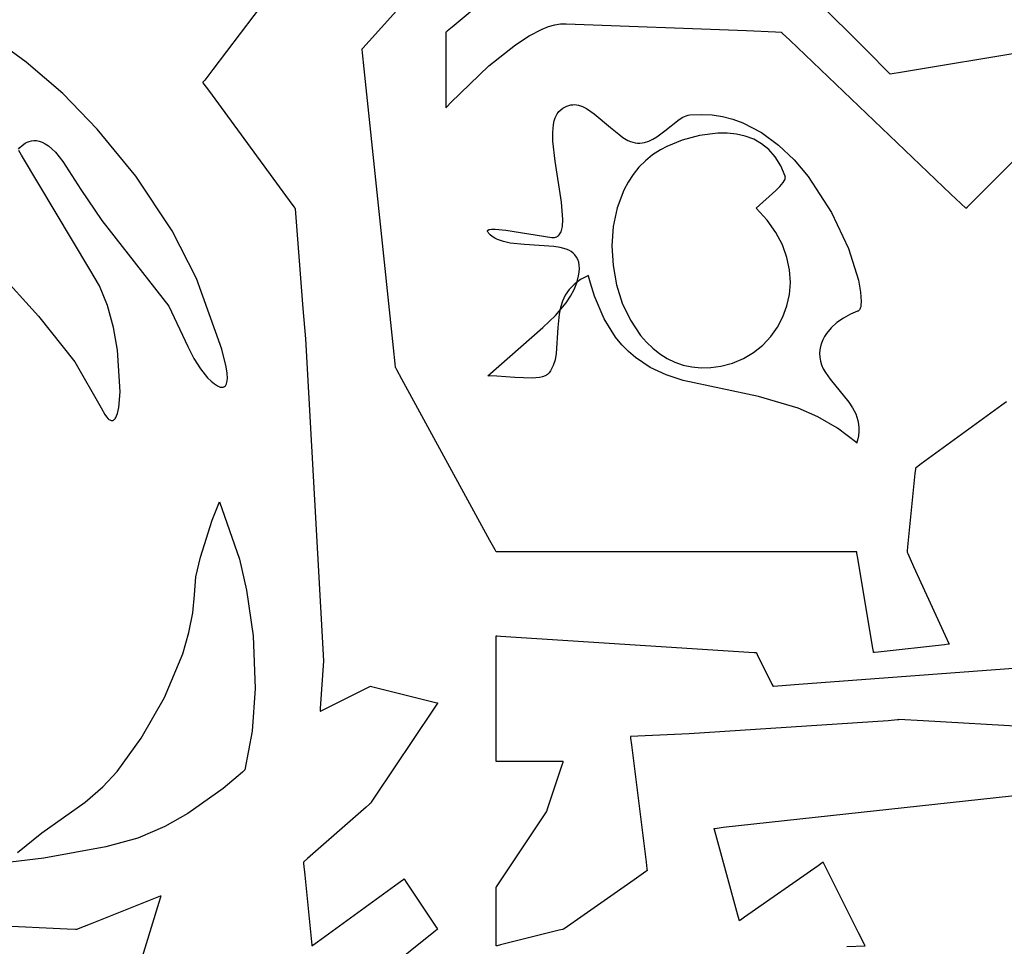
# Model space of a CAD drawing. Extents: x -3.81 to 3.8, y -2.54 to 5.19.
# Tile 15 of 93: x -2.2 to -1.85, y -2.25 to -1.92. Entities that reach past the tile are written whole.
import ezdxf

# ---------------------------------------------------------------- set-up
doc = ezdxf.new("R2010")
doc.units = 0

msp = doc.modelspace()

# ---------------------------------------------------------------- linework, layer by layer
at = {"layer": 'Layer 1', "color": 7, "linetype": 'CONTINUOUS'}
for p, q in [((-2.080024, -1.873679), (-2.129316, -1.938541)), ((-2.074078, -1.928573), (-2.02749, -1.876809)), ((-1.89774, -1.932315), (-1.939817, -1.890239)), ((-2.013538, -1.897573), (-2.044672, -1.923516)), ((-2.044672, -1.923516), (-2.046462, -1.925007)), ((-2.01285, -1.924251), (-2.010599, -1.923377)), ((-2.010599, -1.923377), (-2.008436, -1.922766)), ((-2.008436, -1.922766), (-2.006378, -1.922449)), ((-2.006378, -1.922449), (-2.00436, -1.922414)), ((-2.00436, -1.922414), (-1.940726, -1.924799)), ((-2.195158, -1.935927), (-2.207229, -1.927157)), ((-2.046848, -1.925328), (-2.046898, -1.92537)), ((-2.046898, -1.92537), (-2.046898, -1.92537)), ((-2.046898, -1.92537), (-2.046898, -1.925371)), ((-2.046898, -1.925371), (-2.046898, -1.925372)), ((-2.046898, -1.925372), (-2.046898, -1.925379)), ((-2.046898, -1.925379), (-2.046898, -1.925453)), ((-2.046898, -1.925453), (-2.046898, -1.92581)), ((-2.046898, -1.92581), (-2.046898, -1.929542)), ((-2.046462, -1.925007), (-2.046848, -1.925328)), ((-2.022345, -1.929799), (-2.017537, -1.926673)), ((-2.017537, -1.926673), (-2.01285, -1.924251)), ((-1.940726, -1.924799), (-1.930401, -1.925275)), ((-1.930401, -1.925275), (-1.928462, -1.925366)), ((-1.928462, -1.925366), (-1.928402, -1.925369)), ((-1.928402, -1.925369), (-1.928389, -1.92537)), ((-1.928389, -1.92537), (-1.928386, -1.92537)), ((-1.928386, -1.92537), (-1.928386, -1.92537)), ((-1.928386, -1.92537), (-1.928385, -1.92537)), ((-1.928385, -1.92537), (-1.928382, -1.925373)), ((-1.928382, -1.925373), (-1.928368, -1.925387)), ((-1.928368, -1.925387), (-1.928305, -1.925447)), ((-1.928305, -1.925447), (-1.928047, -1.925694)), ((-1.928047, -1.925694), (-1.925399, -1.928221)), ((-2.076248, -1.930985), (-2.074078, -1.928573)), ((-2.046898, -1.929542), (-2.046898, -1.951815)), ((-2.031713, -1.937222), (-2.022345, -1.929799)), ((-1.925399, -1.928221), (-1.86846, -1.982574)), ((-2.076528, -1.931296), (-2.076528, -1.931295)), ((-2.076528, -1.931295), (-2.076527, -1.931295)), ((-2.076527, -1.931297), (-2.076528, -1.931296)), ((-2.076527, -1.931295), (-2.076525, -1.931292)), ((-2.076527, -1.931304), (-2.076527, -1.931297)), ((-2.076524, -1.931333), (-2.076527, -1.931304)), ((-2.076525, -1.931292), (-2.076512, -1.931278)), ((-2.076511, -1.931449), (-2.076524, -1.931333)), ((-2.076512, -1.931278), (-2.07646, -1.931221)), ((-2.076384, -1.932662), (-2.076511, -1.931449)), ((-2.07646, -1.931221), (-2.076248, -1.930985)), ((-2.075789, -1.938314), (-2.076384, -1.932662)), ((-1.890697, -1.939358), (-1.89774, -1.932315)), ((-1.838986, -1.931703), (-1.885574, -1.939469)), ((-2.182246, -1.94705), (-2.195158, -1.935927)), ((-2.045188, -1.950194), (-2.031713, -1.937222)), ((-2.129316, -1.938541), (-2.132139, -1.942255)), ((-2.065408, -2.036903), (-2.075789, -1.938314)), ((-1.890025, -1.94003), (-1.890697, -1.939358)), ((-1.889887, -1.940168), (-1.890025, -1.94003)), ((-1.889874, -1.940181), (-1.889887, -1.940168)), ((-1.889871, -1.940184), (-1.889874, -1.940181)), ((-1.88987, -1.940185), (-1.889871, -1.940184)), ((-1.885574, -1.939469), (-1.88987, -1.940185)), ((-1.88987, -1.940185), (-1.88987, -1.940185)), ((-2.132818, -1.943148), (-2.132819, -1.943149)), ((-2.132819, -1.943149), (-2.132819, -1.94315)), ((-2.132819, -1.94315), (-2.132819, -1.94315)), ((-2.132819, -1.94315), (-2.132817, -1.943152)), ((-2.132815, -1.943144), (-2.132818, -1.943148)), ((-2.132817, -1.943152), (-2.132809, -1.943163)), ((-2.132801, -1.943125), (-2.132815, -1.943144)), ((-2.132809, -1.943163), (-2.132777, -1.943207)), ((-2.132743, -1.94305), (-2.132801, -1.943125)), ((-2.132777, -1.943207), (-2.132432, -1.943678)), ((-2.132139, -1.942255), (-2.132743, -1.94305)), ((-2.132432, -1.943678), (-2.130805, -1.945896)), ((-2.170177, -1.959606), (-2.182246, -1.94705)), ((-2.130805, -1.945896), (-2.102266, -1.984812)), ((-2.046862, -1.951996), (-2.046572, -1.951678)), ((-2.046572, -1.951678), (-2.045188, -1.950194)), ((-2.004871, -1.951811), (-2.004182, -1.95147)), ((-2.004182, -1.95147), (-2.003493, -1.951219)), ((-2.003493, -1.951219), (-2.002804, -1.951054)), ((-2.002804, -1.951054), (-2.002114, -1.950969)), ((-2.002114, -1.950969), (-2.001425, -1.950961)), ((-2.001425, -1.950961), (-2.000736, -1.951026)), ((-2.000736, -1.951026), (-2.000046, -1.951158)), ((-2.000046, -1.951158), (-1.998663, -1.95161)), ((-1.998663, -1.95161), (-1.997276, -1.952282)), ((-2.046898, -1.951815), (-2.046898, -1.952028)), ((-2.046898, -1.952028), (-2.046898, -1.952034)), ((-2.046898, -1.952034), (-2.046898, -1.952035)), ((-2.046898, -1.952035), (-2.046898, -1.952035)), ((-2.046898, -1.952035), (-2.046898, -1.952035)), ((-2.046898, -1.952035), (-2.046897, -1.952035)), ((-2.046897, -1.952035), (-2.046896, -1.952033)), ((-2.046896, -1.952033), (-2.046889, -1.952026)), ((-2.046889, -1.952026), (-2.046862, -1.951996)), ((-2.008314, -1.9556), (-2.007854, -1.954617)), ((-2.007854, -1.954617), (-2.007581, -1.954178)), ((-2.007581, -1.954178), (-2.007278, -1.953776)), ((-2.007278, -1.953776), (-2.006945, -1.953413)), ((-2.006945, -1.953413), (-2.005562, -1.952245)), ((-2.005562, -1.952245), (-2.004871, -1.951811)), ((-1.997276, -1.952282), (-1.994482, -1.95415)), ((-1.994482, -1.95415), (-1.988774, -1.959008)), ((-1.963192, -1.955423), (-1.961968, -1.95489)), ((-1.961968, -1.95489), (-1.961359, -1.954717)), ((-1.961359, -1.954717), (-1.960752, -1.954614)), ((-1.960752, -1.954614), (-1.960701, -1.954609)), ((-1.960701, -1.954609), (-1.956719, -1.954408)), ((-1.956719, -1.954408), (-1.95286, -1.954612)), ((-1.95286, -1.954612), (-1.949124, -1.955195)), ((-1.949124, -1.955195), (-1.945514, -1.956131)), ((-1.86099, -1.985376), (-1.829855, -1.954241)), ((-2.009156, -1.96075), (-2.008918, -1.957954)), ((-2.008918, -1.957954), (-2.008665, -1.956716)), ((-2.008665, -1.956716), (-2.008314, -1.9556)), ((-1.969578, -1.960265), (-1.964428, -1.956165)), ((-1.964428, -1.956165), (-1.963192, -1.955423)), ((-1.945514, -1.956131), (-1.94203, -1.957396)), ((-1.94203, -1.957396), (-1.935449, -1.96081)), ((-2.156503, -1.976228), (-2.170177, -1.959606)), ((-2.009093, -1.963903), (-2.009156, -1.96075)), ((-1.988774, -1.959008), (-1.985835, -1.961446)), ((-1.985835, -1.961446), (-1.984339, -1.962547)), ((-1.972335, -1.962327), (-1.969578, -1.960265)), ((-1.957278, -1.961849), (-1.963418, -1.963514)), ((-1.950764, -1.961034), (-1.957278, -1.961849)), ((-1.947486, -1.961043), (-1.950764, -1.961034)), ((-1.944256, -1.961382), (-1.947486, -1.961043)), ((-1.941124, -1.96209), (-1.944256, -1.961382)), ((-1.938136, -1.963206), (-1.941124, -1.96209)), ((-1.935449, -1.96081), (-1.929391, -1.965237)), ((-2.197398, -1.966112), (-2.196608, -1.965356)), ((-2.196608, -1.965356), (-2.195514, -1.964577)), ((-2.195514, -1.964577), (-2.194859, -1.964233)), ((-2.194859, -1.964233), (-2.194134, -1.963951)), ((-2.194134, -1.963951), (-2.193343, -1.963751)), ((-2.193343, -1.963751), (-2.192486, -1.963655)), ((-2.192486, -1.963655), (-2.191567, -1.963687)), ((-2.191567, -1.963687), (-2.190588, -1.963867)), ((-2.190588, -1.963867), (-2.18955, -1.964219)), ((-2.18955, -1.964219), (-2.188456, -1.964764)), ((-2.188456, -1.964764), (-2.187309, -1.965524)), ((-2.187309, -1.965524), (-2.18611, -1.966522)), ((-2.008324, -1.970929), (-2.009093, -1.963903)), ((-1.984339, -1.962547), (-1.982612, -1.963592)), ((-1.982612, -1.963592), (-1.981733, -1.963981)), ((-1.981733, -1.963981), (-1.980871, -1.964267)), ((-1.980871, -1.964267), (-1.980025, -1.964456)), ((-1.980025, -1.964456), (-1.979194, -1.964554)), ((-1.979194, -1.964554), (-1.978379, -1.964567)), ((-1.978379, -1.964567), (-1.977578, -1.964501)), ((-1.977578, -1.964501), (-1.976791, -1.964362)), ((-1.976791, -1.964362), (-1.975257, -1.963888)), ((-1.975257, -1.963888), (-1.973773, -1.963194)), ((-1.973773, -1.963194), (-1.972335, -1.962327)), ((-1.963418, -1.963514), (-1.968801, -1.965716)), ((-1.93534, -1.964769), (-1.938136, -1.963206)), ((-1.932784, -1.966818), (-1.93534, -1.964769)), ((-1.929391, -1.965237), (-1.923869, -1.970474)), ((-2.197867, -1.966668), (-2.197398, -1.966112)), ((-2.196882, -1.968847), (-2.197821, -1.967171)), ((-2.172669, -2.009271), (-2.196882, -1.968847)), ((-2.18611, -1.966522), (-2.184861, -1.967779)), ((-2.184861, -1.967779), (-2.18228, -1.971036)), ((-1.973883, -1.968732), (-1.976414, -1.970803)), ((-1.971091, -1.966921), (-1.973883, -1.968732)), ((-1.968801, -1.965716), (-1.971091, -1.966921)), ((-1.930516, -1.969392), (-1.932784, -1.966818)), ((-2.18228, -1.971036), (-2.175878, -1.98099)), ((-2.006034, -1.985435), (-2.008324, -1.970929)), ((-1.976414, -1.970803), (-1.97869, -1.973111)), ((-1.928582, -1.97253), (-1.930516, -1.969392)), ((-1.927031, -1.976272), (-1.928582, -1.97253)), ((-1.923869, -1.970474), (-1.918894, -1.976322)), ((-1.980713, -1.975635), (-1.982486, -1.978352)), ((-1.97869, -1.973111), (-1.980713, -1.975635)), ((-2.143576, -1.995531), (-2.156503, -1.976228)), ((-1.982486, -1.978352), (-1.984015, -1.98124)), ((-1.928867, -1.979864), (-1.927732, -1.9785)), ((-1.927732, -1.9785), (-1.927337, -1.977873)), ((-1.927337, -1.977873), (-1.927189, -1.977576)), ((-1.927189, -1.977576), (-1.927077, -1.977289)), ((-1.927077, -1.977289), (-1.927004, -1.977015)), ((-1.927, -1.976387), (-1.927031, -1.976272)), ((-1.927004, -1.977015), (-1.92697, -1.976754)), ((-1.926979, -1.976506), (-1.927, -1.976387)), ((-1.926969, -1.976628), (-1.926979, -1.976506)), ((-1.92697, -1.976754), (-1.926969, -1.976628)), ((-1.918894, -1.976322), (-1.91063, -1.98904)), ((-2.175878, -1.98099), (-2.168484, -1.991934)), ((-1.984015, -1.98124), (-1.986351, -1.98744)), ((-1.937276, -1.987591), (-1.930355, -1.981342)), ((-1.930355, -1.981342), (-1.928867, -1.979864)), ((-1.86846, -1.982574), (-1.863205, -1.987591)), ((-2.102266, -1.984812), (-2.100627, -1.987047)), ((-2.005553, -1.991527), (-2.006034, -1.985435)), ((-1.862774, -1.98716), (-1.86099, -1.985376)), ((-2.100627, -1.987047), (-2.100274, -1.987528)), ((-2.100274, -1.987528), (-2.10024, -1.987575)), ((-2.10024, -1.987575), (-2.100231, -1.987587)), ((-2.100231, -1.987587), (-2.100229, -1.98759)), ((-2.100229, -1.98759), (-2.100229, -1.98759)), ((-2.100229, -1.98759), (-2.100228, -1.987591)), ((-2.100228, -1.987591), (-2.100228, -1.987591)), ((-2.100228, -1.987591), (-2.100228, -1.987592)), ((-2.100228, -1.987592), (-2.100228, -1.987601)), ((-2.100228, -1.987601), (-2.100225, -1.987638)), ((-2.100225, -1.987638), (-2.100213, -1.98779)), ((-2.100213, -1.98779), (-2.100093, -1.989353)), ((-2.100093, -1.989353), (-2.097507, -2.022998)), ((-1.986351, -1.98744), (-1.98775, -1.994057)), ((-1.933405, -1.99179), (-1.937276, -1.987591)), ((-1.91063, -1.98904), (-1.90469, -2.001781)), ((-1.863205, -1.987591), (-1.863205, -1.98759)), ((-1.863205, -1.98759), (-1.863204, -1.98759)), ((-1.863204, -1.98759), (-1.863202, -1.987588)), ((-1.863202, -1.987588), (-1.863193, -1.987579)), ((-1.863193, -1.987579), (-1.863156, -1.987542)), ((-1.863156, -1.987542), (-1.862774, -1.98716)), ((-2.168484, -1.991934), (-2.144803, -2.022156)), ((-2.005706, -1.993978), (-2.005553, -1.991527)), ((-1.930323, -1.996119), (-1.933405, -1.99179)), ((-2.135033, -2.012372), (-2.143576, -1.995531)), ((-2.032177, -1.995637), (-2.032169, -1.99557)), ((-2.032176, -1.995708), (-2.032177, -1.995637)), ((-2.032165, -1.995782), (-2.032176, -1.995708)), ((-2.032169, -1.99557), (-2.032151, -1.995506)), ((-2.032144, -1.995861), (-2.032165, -1.995782)), ((-2.032151, -1.995506), (-2.032124, -1.995447)), ((-2.032113, -1.995943), (-2.032144, -1.995861)), ((-2.032124, -1.995447), (-2.032087, -1.99539)), ((-2.032021, -1.99612), (-2.032113, -1.995943)), ((-2.032087, -1.99539), (-2.032042, -1.995338)), ((-2.032042, -1.995338), (-2.031987, -1.995288)), ((-2.031885, -1.996313), (-2.032021, -1.99612)), ((-2.031987, -1.995288), (-2.031924, -1.995243)), ((-2.031924, -1.995243), (-2.031773, -1.995161)), ((-2.031706, -1.996523), (-2.031885, -1.996313)), ((-2.031773, -1.995161), (-2.031589, -1.995092)), ((-2.031213, -1.996994), (-2.031706, -1.996523)), ((-2.031589, -1.995092), (-2.031373, -1.995035)), ((-2.031373, -1.995035), (-2.030852, -1.994957)), ((-2.030852, -1.994957), (-2.029489, -1.994931)), ((-2.029489, -1.994931), (-2.025758, -1.995291)), ((-2.025758, -1.995291), (-2.009426, -1.997937)), ((-2.007125, -1.997257), (-2.006854, -1.996983)), ((-2.006854, -1.996983), (-2.006611, -1.996668)), ((-2.006611, -1.996668), (-2.006396, -1.996312)), ((-2.006396, -1.996312), (-2.006209, -1.995917)), ((-2.006209, -1.995917), (-2.00591, -1.995017)), ((-2.00591, -1.995017), (-2.005706, -1.993978)), ((-1.98775, -1.994057), (-1.988242, -2.000912)), ((-1.927995, -2.000528), (-1.930323, -1.996119)), ((-2.030523, -1.997542), (-2.031213, -1.996994)), ((-2.029646, -1.998113), (-2.030523, -1.997542)), ((-2.028691, -1.998603), (-2.029646, -1.998113)), ((-2.026579, -1.999363), (-2.028691, -1.998603)), ((-2.024242, -1.99988), (-2.026579, -1.999363)), ((-2.01913, -2.000411), (-2.024242, -1.99988)), ((-2.008765, -2.001037), (-2.01913, -2.000411)), ((-2.009426, -1.997937), (-2.008937, -1.997949)), ((-2.008937, -1.997949), (-2.008521, -1.997912)), ((-2.008521, -1.997912), (-2.008123, -1.997818)), ((-2.008123, -1.997818), (-2.007759, -1.997676)), ((-2.007759, -1.997676), (-2.007427, -1.997489)), ((-2.007427, -1.997489), (-2.007125, -1.997257)), ((-2.211637, -2.002838), (-2.190898, -2.025773)), ((-2.006481, -2.001432), (-2.008765, -2.001037)), ((-2.004436, -2.002035), (-2.006481, -2.001432)), ((-2.003521, -2.002433), (-2.004436, -2.002035)), ((-2.002687, -2.002903), (-2.003521, -2.002433)), ((-2.001942, -2.003454), (-2.002687, -2.002903)), ((-2.001293, -2.004092), (-2.001942, -2.003454)), ((-1.988242, -2.000912), (-1.987857, -2.007827)), ((-1.926383, -2.004969), (-1.927995, -2.000528)), ((-1.90469, -2.001781), (-1.901166, -2.012937)), ((-2.000746, -2.004825), (-2.001293, -2.004092)), ((-2.00031, -2.005659), (-2.000746, -2.004825)), ((-1.999991, -2.006602), (-2.00031, -2.005659)), ((-1.999797, -2.00766), (-1.999991, -2.006602)), ((-1.925452, -2.009396), (-1.926383, -2.004969)), ((-2.169247, -2.014956), (-2.172669, -2.009271)), ((-2.00001, -2.011474), (-1.999811, -2.010151)), ((-1.999811, -2.010151), (-1.999735, -2.008841)), ((-1.999735, -2.008841), (-1.999797, -2.00766)), ((-1.987857, -2.007827), (-1.986623, -2.014625)), ((-1.925166, -2.013759), (-1.925452, -2.009396)), ((-2.12612, -2.037411), (-2.135033, -2.012372)), ((-2.001638, -2.016337), (-2.00066, -2.013936)), ((-1.999335, -2.012794), (-2.001597, -2.014483)), ((-2.00066, -2.013936), (-2.00001, -2.011474)), ((-1.996535, -2.011293), (-1.999335, -2.012794)), ((-1.99653, -2.011298), (-1.996535, -2.011293)), ((-1.99651, -2.011378), (-1.99653, -2.011298)), ((-1.996469, -2.011538), (-1.99651, -2.011378)), ((-1.995803, -2.014027), (-1.996469, -2.011538)), ((-1.994343, -2.018664), (-1.995803, -2.014027)), ((-1.925488, -2.018012), (-1.925166, -2.013759)), ((-1.901166, -2.012937), (-1.900369, -2.017188)), ((-2.166485, -2.021895), (-2.169247, -2.014956)), ((-2.003381, -2.01634), (-2.004745, -2.018339)), ((-2.001597, -2.014483), (-2.003381, -2.01634)), ((-2.002912, -2.018681), (-2.001638, -2.016337)), ((-1.986623, -2.014625), (-1.984571, -2.021128)), ((-1.900369, -2.017188), (-1.900139, -2.02056)), ((-2.008197, -2.025439), (-2.004451, -2.020975)), ((-2.005749, -2.020459), (-2.006453, -2.022675)), ((-2.004745, -2.018339), (-2.005749, -2.020459)), ((-2.004451, -2.020975), (-2.002912, -2.018681)), ((-1.990945, -2.026662), (-1.994343, -2.018664)), ((-1.984571, -2.021128), (-1.98173, -2.027157)), ((-1.926382, -2.022106), (-1.925488, -2.018012)), ((-1.900139, -2.02056), (-1.90024, -2.021862)), ((-2.164402, -2.029684), (-2.166485, -2.021895)), ((-2.144803, -2.022156), (-2.138142, -2.036425)), ((-2.097507, -2.022998), (-2.096556, -2.033693)), ((-2.006453, -2.022675), (-2.006914, -2.024965)), ((-1.927812, -2.025994), (-1.926382, -2.022106)), ((-1.901421, -2.023984), (-1.903995, -2.025055)), ((-1.901272, -2.023919), (-1.901421, -2.023984)), ((-1.901132, -2.023832), (-1.901272, -2.023919)), ((-1.901001, -2.023724), (-1.901132, -2.023832)), ((-1.90088, -2.023596), (-1.901001, -2.023724)), ((-1.900768, -2.023447), (-1.90088, -2.023596)), ((-1.900665, -2.023278), (-1.900768, -2.023447)), ((-1.900487, -2.022881), (-1.900665, -2.023278)), ((-1.900345, -2.022408), (-1.900487, -2.022881)), ((-1.90024, -2.021862), (-1.900345, -2.022408)), ((-2.190898, -2.025773), (-2.177963, -2.041836)), ((-2.012622, -2.029776), (-2.008197, -2.025439)), ((-2.006914, -2.024965), (-2.007349, -2.029672)), ((-1.986951, -2.033123), (-1.990945, -2.026662)), ((-1.98173, -2.027157), (-1.978131, -2.032535)), ((-1.929742, -2.029628), (-1.927812, -2.025994)), ((-1.908729, -2.027994), (-1.910748, -2.029818)), ((-1.906454, -2.026399), (-1.908729, -2.027994)), ((-1.903995, -2.025055), (-1.906454, -2.026399)), ((-2.162982, -2.037759), (-2.164402, -2.029684)), ((-2.032078, -2.046842), (-2.012622, -2.029776)), ((-2.007349, -2.029672), (-2.007923, -2.03895)), ((-1.932134, -2.03296), (-1.929742, -2.029628)), ((-1.910748, -2.029818), (-1.912442, -2.031848)), ((-2.096556, -2.033693), (-2.090151, -2.147533)), ((-1.984748, -2.035839), (-1.986951, -2.033123)), ((-1.978131, -2.032535), (-1.976055, -2.034923)), ((-1.976055, -2.034923), (-1.973801, -2.037083)), ((-1.934954, -2.035942), (-1.932134, -2.03296)), ((-1.914218, -2.035227), (-1.914571, -2.036432)), ((-1.91374, -2.03406), (-1.914218, -2.035227)), ((-1.913144, -2.032932), (-1.91374, -2.03406)), ((-1.912442, -2.031848), (-1.913144, -2.032932)), ((-2.162058, -2.052497), (-2.162982, -2.037759)), ((-2.138142, -2.036425), (-2.136003, -2.040635)), ((-2.124543, -2.043596), (-2.12612, -2.037411)), ((-2.064815, -2.042534), (-2.065408, -2.036903)), ((-1.982416, -2.038246), (-1.984748, -2.035839)), ((-1.979962, -2.040368), (-1.982416, -2.038246)), ((-1.973801, -2.037083), (-1.971372, -2.03899)), ((-1.94173, -2.040666), (-1.938165, -2.038527)), ((-1.938165, -2.038527), (-1.934954, -2.035942)), ((-1.91479, -2.03767), (-1.914866, -2.03894)), ((-1.914571, -2.036432), (-1.91479, -2.03767)), ((-2.177963, -2.041836), (-2.168668, -2.05811)), ((-2.136003, -2.040635), (-2.13359, -2.044387)), ((-2.00835, -2.041105), (-2.009009, -2.043149)), ((-2.007923, -2.03895), (-2.00835, -2.041105)), ((-1.974714, -2.043857), (-1.979962, -2.040368)), ((-1.971372, -2.03899), (-1.968772, -2.040623)), ((-1.968772, -2.040623), (-1.966004, -2.041959)), ((-1.966004, -2.041959), (-1.963072, -2.042977)), ((-1.945614, -2.042312), (-1.94173, -2.040666)), ((-1.914866, -2.03894), (-1.914791, -2.040239)), ((-1.914791, -2.040239), (-1.914555, -2.041563)), ((-1.914555, -2.041563), (-1.91415, -2.04291)), ((-2.13359, -2.044387), (-2.131098, -2.047468)), ((-2.124201, -2.045917), (-2.124543, -2.043596)), ((-2.064689, -2.043734), (-2.064815, -2.042534)), ((-2.064677, -2.043847), (-2.064689, -2.043734)), ((-2.064674, -2.043874), (-2.064677, -2.043847)), ((-2.064673, -2.043881), (-2.064674, -2.043874)), ((-2.064673, -2.043882), (-2.064673, -2.043881)), ((-2.064673, -2.043883), (-2.064673, -2.043882)), ((-2.064673, -2.043882), (-2.064673, -2.043882)), ((-2.064671, -2.043886), (-2.064673, -2.043883)), ((-2.064662, -2.043902), (-2.064671, -2.043886)), ((-2.064626, -2.043968), (-2.064662, -2.043902)), ((-2.064247, -2.044664), (-2.064626, -2.043968)), ((-2.062468, -2.047925), (-2.064247, -2.044664)), ((-2.00996, -2.045057), (-2.010393, -2.045712)), ((-2.009009, -2.043149), (-2.00996, -2.045057)), ((-1.969057, -2.046506), (-1.974714, -2.043857)), ((-1.963072, -2.042977), (-1.95998, -2.043654)), ((-1.95998, -2.043654), (-1.956731, -2.043968)), ((-1.956731, -2.043968), (-1.95333, -2.043897)), ((-1.95333, -2.043897), (-1.94978, -2.043417)), ((-1.94978, -2.043417), (-1.945614, -2.042312)), ((-1.91415, -2.04291), (-1.913566, -2.044277)), ((-1.913566, -2.044277), (-1.912796, -2.045661)), ((-1.912796, -2.045661), (-1.911163, -2.047989)), ((-2.131098, -2.047468), (-2.129883, -2.04869)), ((-2.129883, -2.04869), (-2.128722, -2.049666)), ((-2.124459, -2.049678), (-2.124293, -2.049145)), ((-2.124293, -2.049145), (-2.124181, -2.048506)), ((-2.124126, -2.047757), (-2.124201, -2.045917)), ((-2.124181, -2.048506), (-2.124126, -2.047757)), ((-2.031337, -2.105003), (-2.062468, -2.047925)), ((-2.032083, -2.046846), (-2.032078, -2.046842)), ((-2.032077, -2.046846), (-2.032083, -2.046846)), ((-2.032054, -2.046846), (-2.032077, -2.046846)), ((-2.032009, -2.046847), (-2.032054, -2.046846)), ((-2.02896, -2.046951), (-2.032009, -2.046847)), ((-2.022491, -2.047452), (-2.02896, -2.046951)), ((-2.016417, -2.047671), (-2.022491, -2.047452)), ((-2.013864, -2.047423), (-2.016417, -2.047671)), ((-2.012766, -2.047166), (-2.013864, -2.047423)), ((-2.011811, -2.046804), (-2.012766, -2.047166)), ((-2.011392, -2.046579), (-2.011811, -2.046804)), ((-2.011015, -2.046323), (-2.011392, -2.046579)), ((-2.010681, -2.046035), (-2.011015, -2.046323)), ((-2.010393, -2.045712), (-2.010681, -2.046035)), ((-1.963045, -2.048513), (-1.969057, -2.046506)), ((-1.936509, -2.054106), (-1.963045, -2.048513)), ((-1.911163, -2.047989), (-1.904546, -2.056081)), ((-2.162518, -2.058029), (-2.162058, -2.052497)), ((-2.128722, -2.049666), (-2.127637, -2.050367)), ((-2.127637, -2.050367), (-2.127132, -2.050607)), ((-2.127132, -2.050607), (-2.126655, -2.050769)), ((-2.126655, -2.050769), (-2.126209, -2.050848)), ((-2.126209, -2.050848), (-2.126, -2.050857)), ((-2.126, -2.050857), (-2.125799, -2.050843)), ((-2.125799, -2.050843), (-2.125607, -2.050807)), ((-2.125607, -2.050807), (-2.125425, -2.050749)), ((-2.125425, -2.050749), (-2.125254, -2.050668)), ((-2.125254, -2.050668), (-2.125093, -2.050564)), ((-2.125093, -2.050564), (-2.124943, -2.050436)), ((-2.124943, -2.050436), (-2.124804, -2.050284)), ((-2.124804, -2.050284), (-2.124677, -2.050107)), ((-2.124677, -2.050107), (-2.124562, -2.049905)), ((-2.124562, -2.049905), (-2.124459, -2.049678)), ((-1.922493, -2.058226), (-1.936509, -2.054106)), ((-1.904546, -2.056081), (-1.903191, -2.058131)), ((-1.848781, -2.056017), (-1.850412, -2.057203)), ((-2.168668, -2.05811), (-2.167379, -2.060478)), ((-2.162972, -2.060087), (-2.162518, -2.058029)), ((-1.915485, -2.061313), (-1.922493, -2.058226)), ((-1.903191, -2.058131), (-1.902103, -2.060294)), ((-1.850412, -2.057203), (-1.878951, -2.077961)), ((-2.167379, -2.060478), (-2.166782, -2.061328)), ((-2.166782, -2.061328), (-2.166219, -2.061956)), ((-2.166219, -2.061956), (-2.165951, -2.06219)), ((-2.165951, -2.06219), (-2.165691, -2.062373)), ((-2.165691, -2.062373), (-2.165439, -2.062504)), ((-2.165439, -2.062504), (-2.165197, -2.062585)), ((-2.165197, -2.062585), (-2.165079, -2.062608)), ((-2.165079, -2.062608), (-2.164963, -2.062618)), ((-2.164963, -2.062618), (-2.164849, -2.062617)), ((-2.164849, -2.062617), (-2.164737, -2.062604)), ((-2.164737, -2.062604), (-2.164628, -2.062579)), ((-2.164628, -2.062579), (-2.164521, -2.062543)), ((-2.164521, -2.062543), (-2.164416, -2.062495)), ((-2.164416, -2.062495), (-2.164313, -2.062437)), ((-2.164313, -2.062437), (-2.164114, -2.062286)), ((-2.164114, -2.062286), (-2.163924, -2.062092)), ((-2.163924, -2.062092), (-2.163743, -2.061857)), ((-2.163743, -2.061857), (-2.163571, -2.06158)), ((-2.163571, -2.06158), (-2.163253, -2.060909)), ((-2.163253, -2.060909), (-2.162972, -2.060087)), ((-1.908547, -2.06535), (-1.915485, -2.061313)), ((-1.902103, -2.060294), (-1.901355, -2.062621)), ((-1.901355, -2.062621), (-1.901131, -2.063861)), ((-1.901733, -2.070536), (-1.908547, -2.06535)), ((-1.90103, -2.066529), (-1.90117, -2.067969)), ((-1.901131, -2.063861), (-1.901019, -2.065162)), ((-1.901019, -2.065162), (-1.90103, -2.066529)), ((-1.901451, -2.069488), (-1.901647, -2.070279)), ((-1.90117, -2.067969), (-1.901451, -2.069488)), ((-1.90172, -2.070547), (-1.901733, -2.070536)), ((-1.901719, -2.070543), (-1.90172, -2.070547)), ((-1.901716, -2.07053), (-1.901719, -2.070543)), ((-1.901702, -2.07048), (-1.901716, -2.07053)), ((-1.901647, -2.070279), (-1.901702, -2.07048)), ((-1.881015, -2.079788), (-1.881163, -2.081266)), ((-1.880984, -2.079475), (-1.881015, -2.079788)), ((-1.880981, -2.079446), (-1.880984, -2.079475)), ((-1.88098, -2.079439), (-1.880981, -2.079446)), ((-1.880978, -2.079435), (-1.88098, -2.079437)), ((-1.88098, -2.079437), (-1.88098, -2.079437)), ((-1.88098, -2.079437), (-1.88098, -2.079437)), ((-1.88098, -2.079437), (-1.88098, -2.079437)), ((-1.88098, -2.079437), (-1.88098, -2.079439)), ((-1.88097, -2.079429), (-1.880978, -2.079435)), ((-1.880936, -2.079405), (-1.88097, -2.079429)), ((-1.880586, -2.07915), (-1.880936, -2.079405)), ((-1.878951, -2.077961), (-1.880586, -2.07915)), ((-1.881163, -2.081266), (-1.883759, -2.107209)), ((-2.129454, -2.097789), (-2.126894, -2.091287)), ((-2.126894, -2.091287), (-2.119857, -2.111656)), ((-2.133661, -2.110839), (-2.129454, -2.097789)), ((-2.029553, -2.108273), (-2.031337, -2.105003)), ((-2.02917, -2.108974), (-2.029553, -2.108273)), ((-1.883759, -2.107209), (-1.883909, -2.1087)), ((-2.135216, -2.117882), (-2.133661, -2.110839)), ((-2.119857, -2.111656), (-2.117311, -2.122536)), ((-2.029134, -2.109041), (-2.02917, -2.108974)), ((-2.029125, -2.109058), (-2.029134, -2.109041)), ((-2.029123, -2.109062), (-2.029125, -2.109058)), ((-2.029122, -2.109063), (-2.029123, -2.109062)), ((-2.01885, -2.109063), (-2.029122, -2.109063)), ((-2.029122, -2.109063), (-2.029122, -2.109063)), ((-1.907559, -2.109063), (-2.01885, -2.109063)), ((-1.902383, -2.109063), (-1.907559, -2.109063)), ((-1.901879, -2.109063), (-1.902383, -2.109063)), ((-1.901756, -2.109063), (-1.901879, -2.109063)), ((-1.901727, -2.109063), (-1.901756, -2.109063)), ((-1.901721, -2.109063), (-1.901727, -2.109063)), ((-1.90172, -2.109063), (-1.901721, -2.109063)), ((-1.90172, -2.109064), (-1.90172, -2.109063)), ((-1.90172, -2.109063), (-1.90172, -2.109063)), ((-1.90172, -2.109066), (-1.90172, -2.109064)), ((-1.901718, -2.109075), (-1.90172, -2.109066)), ((-1.901712, -2.109112), (-1.901718, -2.109075)), ((-1.901648, -2.109497), (-1.901712, -2.109112)), ((-1.90135, -2.111284), (-1.901648, -2.109497)), ((-1.896162, -2.142419), (-1.90135, -2.111284)), ((-1.883941, -2.109021), (-1.883945, -2.109063)), ((-1.883945, -2.109063), (-1.883945, -2.109063)), ((-1.883945, -2.109063), (-1.883945, -2.109064)), ((-1.883945, -2.109064), (-1.883944, -2.109066)), ((-1.883944, -2.109066), (-1.88394, -2.109074)), ((-1.883909, -2.1087), (-1.883941, -2.109021)), ((-1.88394, -2.109074), (-1.883899, -2.109164)), ((-1.883899, -2.109164), (-1.883701, -2.1096)), ((-1.883701, -2.1096), (-1.881627, -2.114161)), ((-1.881627, -2.114161), (-1.869253, -2.141384)), ((-2.135785, -2.124232), (-2.135216, -2.117882)), ((-2.136305, -2.130546), (-2.135785, -2.124232)), ((-2.117311, -2.122536), (-2.115043, -2.138693)), ((-2.137695, -2.137565), (-2.136305, -2.130546)), ((-2.13988, -2.145056), (-2.137695, -2.137565)), ((-2.115043, -2.138693), (-2.114255, -2.157349)), ((-2.029122, -2.14227), (-2.029122, -2.138693)), ((-2.029122, -2.138693), (-2.029122, -2.138693)), ((-2.029122, -2.138693), (-2.02912, -2.138693)), ((-2.02912, -2.138693), (-2.029114, -2.138693)), ((-2.029114, -2.138693), (-2.029091, -2.138695)), ((-2.029091, -2.138695), (-2.028838, -2.138711)), ((-2.028838, -2.138711), (-2.027611, -2.13879)), ((-2.027611, -2.13879), (-2.014762, -2.139619)), ((-2.014762, -2.139619), (-1.938039, -2.144569)), ((-2.029122, -2.181093), (-2.029122, -2.14227)), ((-1.895866, -2.144195), (-1.896162, -2.142419)), ((-1.870788, -2.141838), (-1.894138, -2.144434)), ((-1.869451, -2.141689), (-1.870788, -2.141838)), ((-1.869166, -2.141658), (-1.869451, -2.141689)), ((-1.869253, -2.141384), (-1.869134, -2.141644)), ((-1.869139, -2.141655), (-1.869166, -2.141658)), ((-1.869132, -2.141654), (-1.869139, -2.141655)), ((-1.869134, -2.141644), (-1.869131, -2.141652)), ((-1.86913, -2.141654), (-1.869132, -2.141654)), ((-1.869131, -2.141652), (-1.86913, -2.141653)), ((-1.86913, -2.141653), (-1.86913, -2.141654)), ((-1.86913, -2.141654), (-1.86913, -2.141654)), ((-1.86913, -2.141654), (-1.86913, -2.141654)), ((-2.146316, -2.160513), (-2.13988, -2.145056)), ((-1.938039, -2.144569), (-1.937303, -2.144616)), ((-1.937303, -2.144616), (-1.937281, -2.144618)), ((-1.937281, -2.144618), (-1.937277, -2.144618)), ((-1.937277, -2.144618), (-1.937276, -2.144618)), ((-1.937276, -2.144618), (-1.937276, -2.144618)), ((-1.937276, -2.144618), (-1.937276, -2.144618)), ((-1.937276, -2.144618), (-1.937275, -2.144619)), ((-1.937275, -2.144619), (-1.937274, -2.144622)), ((-1.937274, -2.144622), (-1.937268, -2.144634)), ((-1.937268, -2.144634), (-1.937204, -2.144761)), ((-1.937204, -2.144761), (-1.936908, -2.145354)), ((-1.936908, -2.145354), (-1.931719, -2.155731)), ((-1.922195, -2.155736), (-1.771473, -2.144618)), ((-1.895803, -2.144572), (-1.895866, -2.144195)), ((-1.895797, -2.144607), (-1.895803, -2.144572)), ((-1.895796, -2.144616), (-1.895797, -2.144607)), ((-1.895795, -2.144618), (-1.895796, -2.144616)), ((-1.895793, -2.144618), (-1.895795, -2.144618)), ((-1.895795, -2.144618), (-1.895795, -2.144618)), ((-1.895795, -2.144618), (-1.895795, -2.144618)), ((-1.895795, -2.144618), (-1.895795, -2.144618)), ((-1.895787, -2.144617), (-1.895793, -2.144618)), ((-1.89576, -2.144614), (-1.895787, -2.144617)), ((-1.895474, -2.144582), (-1.89576, -2.144614)), ((-1.894138, -2.144434), (-1.895474, -2.144582)), ((-2.090151, -2.147533), (-2.091277, -2.164439)), ((-2.074995, -2.157185), (-2.073563, -2.156469)), ((-2.073563, -2.156469), (-2.073563, -2.156469)), ((-2.073563, -2.156469), (-2.073563, -2.156469)), ((-2.073563, -2.156469), (-2.073561, -2.156469)), ((-2.073561, -2.156469), (-2.073555, -2.156471)), ((-2.073555, -2.156471), (-2.07349, -2.156487)), ((-2.07349, -2.156487), (-2.073174, -2.156566)), ((-2.073174, -2.156566), (-2.06986, -2.157394)), ((-1.931719, -2.155731), (-1.931422, -2.156325)), ((-1.931422, -2.156325), (-1.931358, -2.156453)), ((-1.931358, -2.156453), (-1.931352, -2.156465)), ((-1.931352, -2.156465), (-1.931351, -2.156468)), ((-1.931351, -2.156468), (-1.93135, -2.156468)), ((-1.93135, -2.156468), (-1.93135, -2.156468)), ((-1.93135, -2.156468), (-1.93135, -2.156468)), ((-1.93135, -2.156468), (-1.931349, -2.156468)), ((-1.931349, -2.156468), (-1.931341, -2.156468)), ((-1.931341, -2.156468), (-1.931307, -2.156465)), ((-1.931307, -2.156465), (-1.931161, -2.156453)), ((-1.931161, -2.156453), (-1.92959, -2.156328)), ((-1.92959, -2.156328), (-1.922195, -2.155736)), ((-2.114255, -2.157349), (-2.115412, -2.172395)), ((-2.090523, -2.16495), (-2.074995, -2.157185)), ((-2.06986, -2.157394), (-2.05006, -2.162344)), ((-2.154617, -2.174887), (-2.146316, -2.160513)), ((-2.050147, -2.16282), (-2.051333, -2.1646)), ((-2.049893, -2.162441), (-2.050147, -2.16282)), ((-2.05006, -2.162344), (-2.049869, -2.162392)), ((-2.04987, -2.162405), (-2.049893, -2.162441)), ((-2.049864, -2.162396), (-2.04987, -2.162405)), ((-2.049869, -2.162392), (-2.049864, -2.162393)), ((-2.049864, -2.162393), (-2.049862, -2.162394)), ((-2.049863, -2.162394), (-2.049864, -2.162396)), ((-2.049862, -2.162394), (-2.049863, -2.162394)), ((-2.049862, -2.162394), (-2.049862, -2.162394)), ((-2.049862, -2.162394), (-2.049862, -2.162394)), ((-2.091338, -2.165356), (-2.091339, -2.165358)), ((-2.091339, -2.165358), (-2.091339, -2.165358)), ((-2.091339, -2.165358), (-2.091338, -2.165358)), ((-2.091335, -2.165304), (-2.091338, -2.165347)), ((-2.091338, -2.165347), (-2.091338, -2.165356)), ((-2.091338, -2.165358), (-2.091334, -2.165356)), ((-2.091338, -2.165358), (-2.091338, -2.165358)), ((-2.091323, -2.16513), (-2.091335, -2.165304)), ((-2.091334, -2.165356), (-2.091316, -2.165347)), ((-2.091277, -2.164439), (-2.091323, -2.16513)), ((-2.091316, -2.165347), (-2.091246, -2.165312)), ((-2.091246, -2.165312), (-2.090523, -2.16495)), ((-2.051333, -2.1646), (-2.072087, -2.195734)), ((-1.89061, -2.168785), (-1.960965, -2.173383)), ((-1.887295, -2.168371), (-1.89061, -2.168785)), ((-1.886979, -2.168332), (-1.887295, -2.168371)), ((-1.886914, -2.168324), (-1.886979, -2.168332)), ((-1.886907, -2.168323), (-1.886914, -2.168324)), ((-1.886906, -2.168323), (-1.886907, -2.168323)), ((-1.886905, -2.168323), (-1.886906, -2.168323)), ((-1.886906, -2.168323), (-1.886906, -2.168323)), ((-1.878313, -2.1688), (-1.886905, -2.168323)), ((-1.785141, -2.173976), (-1.878313, -2.1688)), ((-2.115412, -2.172395), (-2.118004, -2.186098)), ((-1.981716, -2.174248), (-1.981717, -2.174248)), ((-1.981717, -2.174248), (-1.981716, -2.174248)), ((-1.981714, -2.174248), (-1.981716, -2.174248)), ((-1.981716, -2.174248), (-1.981716, -2.174251)), ((-1.981716, -2.174251), (-1.981715, -2.174262)), ((-1.981715, -2.174262), (-1.981709, -2.174308)), ((-1.981699, -2.174247), (-1.981714, -2.174248)), ((-1.981709, -2.174308), (-1.981646, -2.17481)), ((-1.960965, -2.173383), (-1.981699, -2.174247)), ((-2.163113, -2.18669), (-2.154617, -2.174887)), ((-1.981646, -2.17481), (-1.981351, -2.177175)), ((-1.981351, -2.177175), (-1.976162, -2.218683)), ((-2.029122, -2.182901), (-2.029122, -2.181093)), ((-2.029122, -2.183078), (-2.029122, -2.182901)), ((-2.029122, -2.183121), (-2.029122, -2.183078)), ((-2.029122, -2.183131), (-2.029122, -2.183121)), ((-2.029122, -2.183134), (-2.029122, -2.183131)), ((-2.02912, -2.183134), (-2.029122, -2.183134)), ((-2.029122, -2.183134), (-2.029122, -2.183134)), ((-2.029122, -2.183134), (-2.029122, -2.183134)), ((-2.029122, -2.183134), (-2.029122, -2.183134)), ((-2.029114, -2.183134), (-2.02912, -2.183134)), ((-2.02909, -2.183134), (-2.029114, -2.183134)), ((-2.028834, -2.183134), (-2.02909, -2.183134)), ((-2.027644, -2.183134), (-2.028834, -2.183134)), ((-2.006887, -2.183134), (-2.027644, -2.183134)), ((-2.010973, -2.199806), (-2.005785, -2.184237)), ((-2.005701, -2.183134), (-2.006887, -2.183134)), ((-2.005785, -2.184237), (-2.005488, -2.183347)), ((-2.005448, -2.183134), (-2.005701, -2.183134)), ((-2.005488, -2.183347), (-2.005425, -2.183157)), ((-2.005425, -2.183134), (-2.005448, -2.183134)), ((-2.005419, -2.183134), (-2.005425, -2.183134)), ((-2.005425, -2.183157), (-2.005419, -2.183139)), ((-2.005418, -2.183134), (-2.005419, -2.183134)), ((-2.005419, -2.183139), (-2.005418, -2.183135)), ((-2.005418, -2.183135), (-2.005417, -2.183134)), ((-2.005417, -2.183134), (-2.005418, -2.183134)), ((-2.005417, -2.183134), (-2.005417, -2.183134)), ((-2.005417, -2.183134), (-2.005417, -2.183134)), ((-2.168184, -2.192084), (-2.163113, -2.18669)), ((-2.118821, -2.186883), (-2.125578, -2.19268)), ((-2.118184, -2.186275), (-2.118821, -2.186883)), ((-2.118037, -2.186131), (-2.118184, -2.186275)), ((-2.118008, -2.186102), (-2.118037, -2.186131)), ((-2.118005, -2.186099), (-2.118008, -2.186102)), ((-2.118004, -2.186099), (-2.118005, -2.186099)), ((-2.118004, -2.186098), (-2.118004, -2.186098)), ((-2.118004, -2.186098), (-2.118004, -2.186098)), ((-2.118004, -2.186098), (-2.118004, -2.186098)), ((-2.118004, -2.186098), (-2.118004, -2.186098)), ((-2.118004, -2.186098), (-2.118004, -2.186099)), ((-2.174324, -2.197451), (-2.168184, -2.192084)), ((-2.125578, -2.19268), (-2.138132, -2.201521)), ((-1.948968, -2.206296), (-1.830277, -2.193407)), ((-2.189649, -2.20834), (-2.174324, -2.197451)), ((-2.073844, -2.198195), (-2.075027, -2.199229)), ((-2.073593, -2.197975), (-2.073844, -2.198195)), ((-2.07357, -2.197955), (-2.073593, -2.197975)), ((-2.073564, -2.19795), (-2.07357, -2.197955)), ((-2.073563, -2.197949), (-2.073564, -2.19795)), ((-2.073561, -2.197946), (-2.073563, -2.197948)), ((-2.073563, -2.197948), (-2.073563, -2.197949)), ((-2.073563, -2.197949), (-2.073563, -2.197949)), ((-2.073563, -2.197949), (-2.073563, -2.197949)), ((-2.073555, -2.197937), (-2.073561, -2.197946)), ((-2.073531, -2.197901), (-2.073555, -2.197937)), ((-2.073276, -2.197518), (-2.073531, -2.197901)), ((-2.072087, -2.195734), (-2.073276, -2.197518)), ((-2.138132, -2.201521), (-2.146192, -2.206105)), ((-2.075027, -2.199229), (-2.095784, -2.217391)), ((-2.012776, -2.203063), (-2.011343, -2.200913)), ((-2.011343, -2.200913), (-2.011343, -2.200913)), ((-2.011343, -2.200913), (-2.011342, -2.200913)), ((-2.011342, -2.200912), (-2.011341, -2.200907)), ((-2.011342, -2.200913), (-2.011342, -2.200912)), ((-2.011341, -2.200907), (-2.011334, -2.200889)), ((-2.011334, -2.200889), (-2.011271, -2.200698)), ((-2.011271, -2.200698), (-2.010973, -2.199806)), ((-2.028307, -2.226357), (-2.012776, -2.203063)), ((-2.19828, -2.215273), (-2.189649, -2.20834)), ((-2.146192, -2.206105), (-2.155775, -2.210155)), ((-1.952086, -2.206839), (-1.952087, -2.206839)), ((-1.952087, -2.206839), (-1.952087, -2.206839)), ((-1.952087, -2.206839), (-1.952086, -2.206839)), ((-1.952086, -2.206839), (-1.952083, -2.206838)), ((-1.952086, -2.206841), (-1.952086, -2.206839)), ((-1.952083, -2.20685), (-1.952086, -2.206841)), ((-1.952083, -2.206838), (-1.952068, -2.206835)), ((-1.952074, -2.206884), (-1.952083, -2.20685)), ((-1.951978, -2.207237), (-1.952074, -2.206884)), ((-1.952068, -2.206835), (-1.952003, -2.206824)), ((-1.952003, -2.206824), (-1.951733, -2.206777)), ((-1.951531, -2.208876), (-1.951978, -2.207237)), ((-1.951733, -2.206777), (-1.948968, -2.206296)), ((-1.94375, -2.237415), (-1.951531, -2.208876)), ((-2.155775, -2.210155), (-2.167021, -2.213324)), ((-2.167021, -2.213324), (-2.188954, -2.217307)), ((-2.188954, -2.217307), (-2.20076, -2.218671)), ((-2.097234, -2.21866), (-2.097268, -2.218689)), ((-2.097268, -2.218689), (-2.097268, -2.218689)), ((-2.097268, -2.218689), (-2.097268, -2.21869)), ((-2.097268, -2.21869), (-2.097267, -2.218692)), ((-2.097267, -2.218692), (-2.097267, -2.218699)), ((-2.097267, -2.218699), (-2.097258, -2.218781)), ((-2.097258, -2.218781), (-2.097219, -2.219177)), ((-2.096977, -2.218435), (-2.097234, -2.21866)), ((-2.097219, -2.219177), (-2.096804, -2.223324)), ((-2.095784, -2.217391), (-2.096977, -2.218435)), ((-1.976162, -2.218683), (-1.975864, -2.221069)), ((-1.913927, -2.218938), (-1.915411, -2.219977)), ((-1.91361, -2.218717), (-1.913927, -2.218938)), ((-1.91358, -2.218696), (-1.91361, -2.218717)), ((-1.913573, -2.21869), (-1.91358, -2.218696)), ((-1.913571, -2.218689), (-1.913573, -2.21869)), ((-1.91357, -2.218691), (-1.913571, -2.218689)), ((-1.913571, -2.218689), (-1.913571, -2.218689)), ((-1.913571, -2.218689), (-1.913571, -2.218689)), ((-1.913571, -2.218689), (-1.913571, -2.218689)), ((-1.913566, -2.218698), (-1.91357, -2.218691)), ((-1.913448, -2.218935), (-1.913566, -2.218698)), ((-1.901072, -2.243683), (-1.913448, -2.218935)), ((-1.97628, -2.221992), (-1.980426, -2.224894)), ((-1.975884, -2.221714), (-1.97628, -2.221992)), ((-1.975802, -2.221657), (-1.975884, -2.221714)), ((-1.975864, -2.221069), (-1.9758, -2.221583)), ((-1.975794, -2.221651), (-1.975802, -2.221657)), ((-1.9758, -2.221583), (-1.975791, -2.22165)), ((-1.975792, -2.22165), (-1.975794, -2.221651)), ((-1.975791, -2.22165), (-1.975792, -2.22165)), ((-1.975791, -2.22165), (-1.975791, -2.22165)), ((-1.915411, -2.219977), (-1.941357, -2.238139)), ((-2.096804, -2.223324), (-2.094328, -2.24807)), ((-2.092277, -2.246841), (-2.063738, -2.226087)), ((-2.063738, -2.226087), (-2.062105, -2.2249)), ((-2.062105, -2.2249), (-2.061756, -2.224646)), ((-2.061756, -2.224646), (-2.061723, -2.224622)), ((-2.061723, -2.224622), (-2.061715, -2.224616)), ((-2.061715, -2.224616), (-2.061713, -2.224615)), ((-2.061713, -2.224615), (-2.061713, -2.224614)), ((-2.061713, -2.224614), (-2.061713, -2.224614)), ((-2.061713, -2.224614), (-2.061712, -2.224614)), ((-2.061712, -2.224614), (-2.061712, -2.224615)), ((-2.061712, -2.224615), (-2.061709, -2.224619)), ((-2.061709, -2.224619), (-2.061697, -2.224637)), ((-2.061697, -2.224637), (-2.061571, -2.224826)), ((-2.061571, -2.224826), (-2.060979, -2.225714)), ((-2.060979, -2.225714), (-2.050602, -2.241279)), ((-2.02903, -2.22744), (-2.028307, -2.226357)), ((-1.980426, -2.224894), (-2.005172, -2.242218)), ((-2.029122, -2.227579), (-2.029121, -2.227577)), ((-2.029122, -2.227581), (-2.029122, -2.227579)), ((-2.029122, -2.227579), (-2.029122, -2.227579)), ((-2.029122, -2.227579), (-2.029122, -2.227579)), ((-2.029122, -2.227579), (-2.029122, -2.227579)), ((-2.029122, -2.227586), (-2.029122, -2.227581)), ((-2.029122, -2.227608), (-2.029122, -2.227586)), ((-2.029122, -2.227832), (-2.029122, -2.227608)), ((-2.029122, -2.228874), (-2.029122, -2.227832)), ((-2.029122, -2.247032), (-2.029122, -2.228874)), ((-2.029121, -2.227577), (-2.029117, -2.227571)), ((-2.029117, -2.227571), (-2.0291, -2.227546)), ((-2.0291, -2.227546), (-2.02903, -2.22744)), ((-2.172509, -2.240488), (-2.14777, -2.230594)), ((-2.148386, -2.232984), (-2.158853, -2.267004)), ((-2.147778, -2.231009), (-2.148386, -2.232984)), ((-2.147649, -2.23059), (-2.147778, -2.231009)), ((-2.14777, -2.230594), (-2.147661, -2.23055)), ((-2.147661, -2.23055), (-2.147638, -2.230541)), ((-2.147637, -2.230551), (-2.147649, -2.23059)), ((-2.147638, -2.230541), (-2.147634, -2.230539)), ((-2.147635, -2.230542), (-2.147637, -2.230551)), ((-2.147634, -2.23054), (-2.147635, -2.230542)), ((-2.147634, -2.230539), (-2.147634, -2.230539)), ((-2.147634, -2.230539), (-2.147634, -2.23054)), ((-2.238286, -2.239618), (-2.180717, -2.242233)), ((-2.176762, -2.242189), (-2.172509, -2.240488)), ((-1.943306, -2.239042), (-1.94375, -2.237415)), ((-1.943212, -2.239387), (-1.943306, -2.239042)), ((-1.943203, -2.23942), (-1.943212, -2.239387)), ((-1.943201, -2.239427), (-1.943203, -2.23942)), ((-1.943201, -2.239429), (-1.943201, -2.239427)), ((-1.9432, -2.239429), (-1.943201, -2.239429)), ((-1.943201, -2.239429), (-1.943201, -2.239429)), ((-1.943201, -2.239429), (-1.943201, -2.239429)), ((-1.943199, -2.239428), (-1.9432, -2.239429)), ((-1.943191, -2.239422), (-1.943199, -2.239428)), ((-1.943161, -2.239401), (-1.943191, -2.239422)), ((-1.942843, -2.239179), (-1.943161, -2.239401)), ((-1.941357, -2.238139), (-1.942843, -2.239179)), ((-2.180717, -2.242233), (-2.177759, -2.242367)), ((-2.177759, -2.242367), (-2.177274, -2.242389)), ((-2.177274, -2.242389), (-2.177264, -2.24239)), ((-2.177264, -2.24239), (-2.177264, -2.24239)), ((-2.177264, -2.24239), (-2.177264, -2.24239)), ((-2.177264, -2.24239), (-2.177263, -2.24239)), ((-2.177263, -2.24239), (-2.177261, -2.242389)), ((-2.177261, -2.242389), (-2.177253, -2.242386)), ((-2.177253, -2.242386), (-2.177169, -2.242352)), ((-2.177169, -2.242352), (-2.176762, -2.242189)), ((-2.05122, -2.243476), (-2.077099, -2.264183)), ((-2.050016, -2.242513), (-2.05122, -2.243476)), ((-2.050602, -2.241279), (-2.050007, -2.242173)), ((-2.049899, -2.242419), (-2.050016, -2.242513)), ((-2.050007, -2.242173), (-2.049879, -2.242365)), ((-2.04987, -2.242396), (-2.049899, -2.242419)), ((-2.049879, -2.242365), (-2.049866, -2.242384)), ((-2.049864, -2.242391), (-2.04987, -2.242396)), ((-2.049866, -2.242384), (-2.049863, -2.242388)), ((-2.049862, -2.24239), (-2.049864, -2.242391)), ((-2.049863, -2.242388), (-2.049862, -2.242389)), ((-2.049862, -2.242389), (-2.049862, -2.24239)), ((-2.049862, -2.24239), (-2.049862, -2.24239)), ((-2.049862, -2.24239), (-2.049862, -2.24239)), ((-2.006891, -2.242758), (-2.027649, -2.247947)), ((-2.005703, -2.242461), (-2.006891, -2.242758)), ((-2.005449, -2.242398), (-2.005703, -2.242461)), ((-2.005425, -2.242392), (-2.005449, -2.242398)), ((-2.005419, -2.24239), (-2.005425, -2.242392)), ((-2.005418, -2.24239), (-2.005419, -2.24239)), ((-2.005417, -2.24239), (-2.005418, -2.24239)), ((-2.005415, -2.242388), (-2.005417, -2.24239)), ((-2.005417, -2.24239), (-2.005417, -2.24239)), ((-2.005417, -2.24239), (-2.005417, -2.24239)), ((-2.005409, -2.242384), (-2.005415, -2.242388)), ((-2.005172, -2.242218), (-2.005409, -2.242384)), ((-1.899, -2.247828), (-1.901072, -2.243683)), ((-2.09391, -2.248029), (-2.092277, -2.246841)), ((-2.029122, -2.248068), (-2.029122, -2.247032)), ((-2.094328, -2.24807), (-2.094304, -2.248306)), ((-2.094304, -2.248306), (-2.094303, -2.248313)), ((-2.094303, -2.248313), (-2.094303, -2.248315)), ((-2.094303, -2.248315), (-2.094301, -2.248313)), ((-2.094303, -2.248315), (-2.094303, -2.248315)), ((-2.094303, -2.248315), (-2.094303, -2.248315)), ((-2.094303, -2.248315), (-2.094303, -2.248315)), ((-2.094301, -2.248313), (-2.094293, -2.248307)), ((-2.094293, -2.248307), (-2.094259, -2.248283)), ((-2.094259, -2.248283), (-2.09391, -2.248029)), ((-2.029122, -2.248288), (-2.029122, -2.248068)), ((-2.029122, -2.248309), (-2.029122, -2.248288)), ((-2.029122, -2.248314), (-2.029122, -2.248309)), ((-2.029122, -2.248315), (-2.029122, -2.248314)), ((-2.02912, -2.248315), (-2.029122, -2.248315)), ((-2.029122, -2.248315), (-2.029122, -2.248315)), ((-2.029122, -2.248315), (-2.029122, -2.248315)), ((-2.029122, -2.248315), (-2.029122, -2.248315)), ((-2.029114, -2.248313), (-2.02912, -2.248315)), ((-2.02909, -2.248307), (-2.029114, -2.248313)), ((-2.028836, -2.248244), (-2.02909, -2.248307)), ((-2.027649, -2.247947), (-2.028836, -2.248244)), ((-1.905195, -2.248554), (-1.898756, -2.248315)), ((-1.898802, -2.248223), (-1.899, -2.247828)), ((-1.898761, -2.248305), (-1.898802, -2.248223)), ((-1.898757, -2.248312), (-1.898761, -2.248305)), ((-1.898756, -2.248314), (-1.898757, -2.248312)), ((-1.898756, -2.248315), (-1.898756, -2.248314)), ((-1.898756, -2.248315), (-1.898756, -2.248315))]:
    msp.add_line(p, q, dxfattribs=at)

doc.saveas('drawing.dxf')
